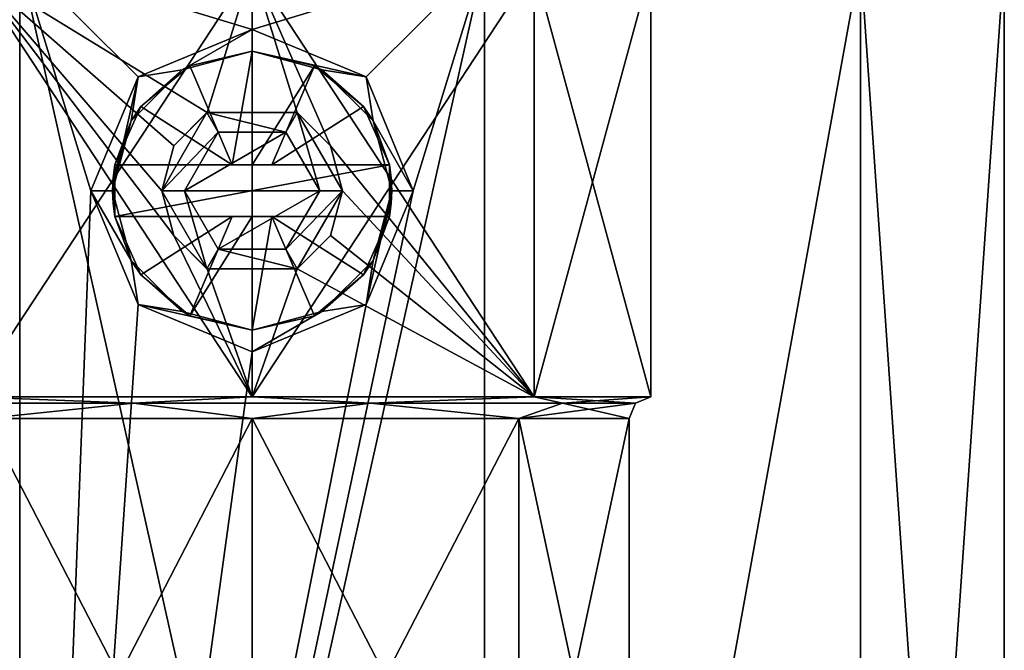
# Model space of a CAD drawing. Header units: millimetres. Extents: x -322 to 175, y 0 to 232.
# Tile 81 of 157: x -5 to 18, y 46 to 61. Entities that reach past the tile are written whole.
import ezdxf

# ---------------------------------------------------------------- set-up
doc = ezdxf.new("R2010")
doc.units = ezdxf.units.MM
doc.header["$LTSCALE"] = 65.185185
for name, color, linetype in [('1527', 7, 'CONTINUOUS'), ('1535', 7, 'CONTINUOUS'), ('1536', 7, 'CONTINUOUS'), ('1537', 7, 'CONTINUOUS'), ('1541', 7, 'CONTINUOUS'), ('1542', 7, 'CONTINUOUS'), ('1543', 7, 'CONTINUOUS'), ('1544', 7, 'CONTINUOUS'), ('1545', 7, 'CONTINUOUS'), ('1546', 7, 'CONTINUOUS'), ('1547', 7, 'CONTINUOUS'), ('1548', 7, 'CONTINUOUS'), ('1549', 7, 'CONTINUOUS'), ('1726', 7, 'CONTINUOUS'), ('1727', 7, 'CONTINUOUS'), ('1728', 7, 'CONTINUOUS'), ('1729', 7, 'CONTINUOUS'), ('1730', 7, 'CONTINUOUS'), ('1731', 7, 'CONTINUOUS'), ('1732', 7, 'CONTINUOUS'), ('1733', 7, 'CONTINUOUS'), ('1734', 7, 'CONTINUOUS'), ('1735', 7, 'CONTINUOUS'), ('1736', 7, 'CONTINUOUS'), ('1737', 7, 'CONTINUOUS')]:
    doc.layers.add(name, color=color, linetype=linetype)

msp = doc.modelspace()

# ---------------------------------------------------------------- linework, layer by layer
at = {"layer": '1527', "color": 7, "linetype": 'CONTINUOUS', "true_color": 0xe0f2ff}
for points in [[(-5.408, 13.8, -16.643), (-14.158, 13.8, -10.286), (-14.158, 62.2, -10.286), (-5.408, 13.8, -16.643)], [(-5.408, 62.2, -16.644), (-5.408, 13.8, -16.643), (-14.158, 62.2, -10.286), (-5.408, 62.2, -16.644)], [(5.408, 13.8, -16.643), (-5.408, 13.8, -16.643), (5.408, 62.2, -16.644), (5.408, 13.8, -16.643)], [(5.408, 62.2, -16.644), (-5.408, 13.8, -16.643), (3.75, 56.8, -17.093), (5.408, 62.2, -16.644)], [(-5.408, 13.8, -16.643), (-5.408, 62.2, -16.644), (-3.75, 56.8, -17.093), (-5.408, 13.8, -16.643)], [(-5.408, 62.2, -16.644), (5.408, 62.2, -16.644), (0, 60.55, -17.5), (-5.408, 62.2, -16.644)], [(-3.75, 56.8, -17.093), (-5.408, 62.2, -16.644), (-2.652, 59.452, -17.298), (-3.75, 56.8, -17.093)], [(-2.652, 59.452, -17.298), (-5.408, 62.2, -16.644), (0, 60.55, -17.5), (-2.652, 59.452, -17.298)], [(0, 60.55, -17.5), (5.408, 62.2, -16.644), (2.652, 59.452, -17.298), (0, 60.55, -17.5)], [(5.408, 62.2, -16.644), (3.75, 56.8, -17.093), (2.652, 59.452, -17.298), (5.408, 62.2, -16.644)], [(14.158, 13.8, -10.286), (5.408, 13.8, -16.643), (14.158, 62.2, -10.286), (14.158, 13.8, -10.286)], [(14.158, 62.2, -10.286), (5.408, 13.8, -16.643), (5.408, 62.2, -16.644), (14.158, 62.2, -10.286)], [(17.5, 13.8), (14.158, 13.8, -10.286), (17.5, 62.2), (17.5, 13.8)], [(17.5, 62.2), (14.158, 13.8, -10.286), (14.158, 62.2, -10.286), (17.5, 62.2)], [(3.75, 56.8, -17.093), (-5.408, 13.8, -16.643), (2.652, 54.148, -17.298), (3.75, 56.8, -17.093)], [(-2.652, 54.148, -17.298), (-5.408, 13.8, -16.643), (-3.75, 56.8, -17.093), (-2.652, 54.148, -17.298)], [(2.652, 54.148, -17.298), (-5.408, 13.8, -16.643), (0, 53.05, -17.5), (2.652, 54.148, -17.298)], [(0, 53.05, -17.5), (-5.408, 13.8, -16.643), (-2.652, 54.148, -17.298), (0, 53.05, -17.5)]]:
    msp.add_3dface(points, dxfattribs=at)
at = {"layer": '1535', "color": 7, "linetype": 'CONTINUOUS', "true_color": 0xe0f2ff}
for points in [[(0, 51.5, -8.775), (-6.205, 51.5, -6.205), (0, 39.5, -8.775), (0, 51.5, -8.775)], [(0, 39.5, -8.775), (-6.205, 51.5, -6.205), (-6.205, 39.5, -6.205), (0, 39.5, -8.775)], [(6.205, 51.5, -6.205), (0, 51.5, -8.775), (6.205, 39.5, -6.205), (6.205, 51.5, -6.205)], [(6.205, 39.5, -6.205), (0, 51.5, -8.775), (0, 39.5, -8.775), (6.205, 39.5, -6.205)], [(8.775, 51.5), (6.205, 51.5, -6.205), (8.775, 39.5), (8.775, 51.5)], [(8.775, 39.5), (6.205, 51.5, -6.205), (6.205, 39.5, -6.205), (8.775, 39.5)]]:
    msp.add_3dface(points, dxfattribs=at)
at = {"layer": '1536', "color": 7, "linetype": 'CONTINUOUS', "true_color": 0xe0f2ff}
for points in [[(0, 62, -9.275), (-6.558, 62, -6.558), (-1.046, 58.621, -9.216), (0, 62, -9.275)], [(0, 52, -9.275), (-6.558, 62, -6.558), (-6.558, 52, -6.558), (0, 52, -9.275)], [(-6.558, 62, -6.558), (0, 52, -9.275), (-1.821, 55.754, -9.094), (-6.558, 62, -6.558)], [(-2.1, 56.8, -9.034), (-6.558, 62, -6.558), (-1.821, 55.754, -9.094), (-2.1, 56.8, -9.034)], [(-6.558, 62, -6.558), (-2.1, 56.8, -9.034), (-1.821, 57.846, -9.094), (-6.558, 62, -6.558)], [(-1.046, 58.621, -9.216), (-6.558, 62, -6.558), (-1.821, 57.846, -9.094), (-1.046, 58.621, -9.216)], [(1.046, 58.621, -9.216), (0, 62, -9.275), (-1.046, 58.621, -9.216), (1.046, 58.621, -9.216)], [(6.558, 62, -6.558), (0, 62, -9.275), (6.558, 52, -6.558), (6.558, 62, -6.558)], [(6.558, 52, -6.558), (0, 62, -9.275), (1.821, 57.846, -9.094), (6.558, 52, -6.558)], [(1.821, 57.846, -9.094), (0, 62, -9.275), (1.046, 58.621, -9.216), (1.821, 57.846, -9.094)], [(9.275, 62), (6.558, 62, -6.558), (9.275, 52), (9.275, 62)], [(9.275, 52), (6.558, 62, -6.558), (6.558, 52, -6.558), (9.275, 52)], [(2.1, 56.8, -9.034), (6.558, 52, -6.558), (1.821, 57.846, -9.094), (2.1, 56.8, -9.034)], [(1.821, 55.754, -9.094), (6.558, 52, -6.558), (2.1, 56.8, -9.034), (1.821, 55.754, -9.094)], [(-1.821, 55.754, -9.094), (0, 52, -9.275), (-1.046, 54.979, -9.216), (-1.821, 55.754, -9.094)], [(1.046, 54.979, -9.216), (6.558, 52, -6.558), (1.821, 55.754, -9.094), (1.046, 54.979, -9.216)], [(-1.046, 54.979, -9.216), (0, 52, -9.275), (1.046, 54.979, -9.216), (-1.046, 54.979, -9.216)], [(0, 52, -9.275), (6.558, 52, -6.558), (1.046, 54.979, -9.216), (0, 52, -9.275)]]:
    msp.add_3dface(points, dxfattribs=at)
at = {"layer": '1537', "color": 7, "linetype": 'CONTINUOUS', "true_color": 0xe0f2ff}
for points in [[(-14.158, 62.2, 10.286), (-5.408, 13.8, 16.643), (-5.408, 62.2, 16.644), (-14.158, 62.2, 10.286)], [(-5.408, 13.8, 16.643), (5.408, 13.8, 16.643), (-5.408, 62.2, 16.644), (-5.408, 13.8, 16.643)], [(-5.408, 62.2, 16.644), (5.408, 13.8, 16.643), (5.408, 62.2, 16.644), (-5.408, 62.2, 16.644)], [(5.408, 13.8, 16.643), (14.158, 13.8, 10.286), (14.158, 62.2, 10.286), (5.408, 13.8, 16.643)], [(5.408, 62.2, 16.644), (5.408, 13.8, 16.643), (14.158, 62.2, 10.286), (5.408, 62.2, 16.644)], [(17.5, 13.8), (17.5, 62.2), (14.158, 62.2, 10.286), (17.5, 13.8)], [(14.158, 13.8, 10.286), (17.5, 13.8), (14.158, 62.2, 10.286), (14.158, 13.8, 10.286)]]:
    msp.add_3dface(points, dxfattribs=at)
at = {"layer": '1541', "color": 7, "linetype": 'CONTINUOUS', "true_color": 0xe0f2ff}
for points in [[(-6.205, 51.5, 6.205), (0, 51.5, 8.775), (-6.205, 39.5, 6.205), (-6.205, 51.5, 6.205)], [(-6.205, 39.5, 6.205), (0, 51.5, 8.775), (0, 39.5, 8.775), (-6.205, 39.5, 6.205)], [(0, 51.5, 8.775), (6.205, 51.5, 6.205), (0, 39.5, 8.775), (0, 51.5, 8.775)], [(0, 39.5, 8.775), (6.205, 51.5, 6.205), (6.205, 39.5, 6.205), (0, 39.5, 8.775)], [(8.775, 51.5), (8.775, 39.5), (6.205, 39.5, 6.205), (8.775, 51.5)], [(6.205, 51.5, 6.205), (8.775, 51.5), (6.205, 39.5, 6.205), (6.205, 51.5, 6.205)]]:
    msp.add_3dface(points, dxfattribs=at)
at = {"layer": '1542', "color": 7, "linetype": 'CONTINUOUS', "true_color": 0xe0f2ff}
for points in [[(-6.558, 62, 6.558), (0, 62, 9.275), (-6.558, 52, 6.558), (-6.558, 62, 6.558)], [(-6.558, 52, 6.558), (0, 62, 9.275), (0, 52, 9.275), (-6.558, 52, 6.558)], [(0, 62, 9.275), (6.558, 62, 6.558), (0, 52, 9.275), (0, 62, 9.275)], [(0, 52, 9.275), (6.558, 62, 6.558), (6.558, 52, 6.558), (0, 52, 9.275)], [(9.275, 62), (9.275, 52), (6.558, 52, 6.558), (9.275, 62)], [(6.558, 62, 6.558), (9.275, 62), (6.558, 52, 6.558), (6.558, 62, 6.558)]]:
    msp.add_3dface(points, dxfattribs=at)
at = {"layer": '1543', "color": 7, "linetype": 'CONTINUOUS', "true_color": 0xe0f2ff}
for points in [[(-1.821, 57.846, -9.094), (-2.1, 56.8, -9.034), (-1.05, 58.619, -10.253), (-1.821, 57.846, -9.094)], [(-2.1, 56.8, -9.034), (-2.1, 56.8, -10.253), (-1.05, 58.619, -10.253), (-2.1, 56.8, -9.034)], [(-1.046, 58.621, -9.216), (-1.821, 57.846, -9.094), (-1.05, 58.619, -10.253), (-1.046, 58.621, -9.216)], [(1.05, 58.619, -10.253), (-1.046, 58.621, -9.216), (-1.05, 58.619, -10.253), (1.05, 58.619, -10.253)], [(1.046, 58.621, -9.216), (-1.046, 58.621, -9.216), (1.05, 58.619, -10.253), (1.046, 58.621, -9.216)], [(1.821, 57.846, -9.094), (1.046, 58.621, -9.216), (1.05, 58.619, -10.253), (1.821, 57.846, -9.094)], [(2.1, 56.8, -10.253), (1.821, 57.846, -9.094), (1.05, 58.619, -10.253), (2.1, 56.8, -10.253)], [(2.1, 56.8, -9.034), (1.821, 57.846, -9.094), (2.1, 56.8, -10.253), (2.1, 56.8, -9.034)]]:
    msp.add_3dface(points, dxfattribs=at)
at = {"layer": '1544', "color": 7, "linetype": 'CONTINUOUS', "true_color": 0xe0f2ff}
for points in [[(-2.1, 56.8, -9.034), (-1.821, 55.754, -9.094), (-2.1, 56.8, -10.253), (-2.1, 56.8, -9.034)], [(-2.1, 56.8, -10.253), (-1.821, 55.754, -9.094), (-1.05, 54.981, -10.253), (-2.1, 56.8, -10.253)], [(1.821, 55.754, -9.094), (2.1, 56.8, -9.034), (1.05, 54.981, -10.253), (1.821, 55.754, -9.094)], [(2.1, 56.8, -9.034), (2.1, 56.8, -10.253), (1.05, 54.981, -10.253), (2.1, 56.8, -9.034)], [(-1.821, 55.754, -9.094), (-1.046, 54.979, -9.216), (-1.05, 54.981, -10.253), (-1.821, 55.754, -9.094)], [(1.046, 54.979, -9.216), (1.821, 55.754, -9.094), (1.05, 54.981, -10.253), (1.046, 54.979, -9.216)], [(-1.046, 54.979, -9.216), (1.046, 54.979, -9.216), (-1.05, 54.981, -10.253), (-1.046, 54.979, -9.216)], [(-1.05, 54.981, -10.253), (1.046, 54.979, -9.216), (1.05, 54.981, -10.253), (-1.05, 54.981, -10.253)]]:
    msp.add_3dface(points, dxfattribs=at)
at = {"layer": '1545', "color": 7, "linetype": 'CONTINUOUS', "true_color": 0xe0f2ff}
for points in [[(-2.652, 59.452, -13.25), (0, 60.55, -13.25), (-1.625, 59.615, -13.25), (-2.652, 59.452, -13.25)], [(-1.625, 59.615, -13.25), (0, 60.55, -13.25), (0, 60.05, -13.25), (-1.625, 59.615, -13.25)], [(0, 60.55, -13.25), (2.652, 59.452, -13.25), (0, 60.05, -13.25), (0, 60.55, -13.25)], [(0, 60.05, -13.25), (2.652, 59.452, -13.25), (1.625, 59.615, -13.25), (0, 60.05, -13.25)], [(-2.815, 58.425, -13.25), (-2.652, 59.452, -13.25), (-1.625, 59.615, -13.25), (-2.815, 58.425, -13.25)], [(1.625, 59.615, -13.25), (2.652, 59.452, -13.25), (2.815, 58.425, -13.25), (1.625, 59.615, -13.25)], [(-3.75, 56.8, -13.25), (-2.652, 59.452, -13.25), (-3.25, 56.8, -13.25), (-3.75, 56.8, -13.25)], [(-3.25, 56.8, -13.25), (-2.652, 59.452, -13.25), (-2.815, 58.425, -13.25), (-3.25, 56.8, -13.25)], [(2.652, 59.452, -13.25), (3.75, 56.8, -13.25), (2.815, 58.425, -13.25), (2.652, 59.452, -13.25)], [(2.815, 58.425, -13.25), (3.75, 56.8, -13.25), (3.25, 56.8, -13.25), (2.815, 58.425, -13.25)], [(-2.652, 54.148, -13.25), (-3.75, 56.8, -13.25), (-2.815, 55.175, -13.25), (-2.652, 54.148, -13.25)], [(-3.75, 56.8, -13.25), (-3.25, 56.8, -13.25), (-2.815, 55.175, -13.25), (-3.75, 56.8, -13.25)], [(3.75, 56.8, -13.25), (2.652, 54.148, -13.25), (3.25, 56.8, -13.25), (3.75, 56.8, -13.25)], [(3.25, 56.8, -13.25), (2.652, 54.148, -13.25), (2.815, 55.175, -13.25), (3.25, 56.8, -13.25)], [(-1.625, 53.985, -13.25), (-2.652, 54.148, -13.25), (-2.815, 55.175, -13.25), (-1.625, 53.985, -13.25)], [(2.815, 55.175, -13.25), (2.652, 54.148, -13.25), (1.625, 53.985, -13.25), (2.815, 55.175, -13.25)], [(0, 53.05, -13.25), (-2.652, 54.148, -13.25), (0, 53.55, -13.25), (0, 53.05, -13.25)], [(0, 53.55, -13.25), (-2.652, 54.148, -13.25), (-1.625, 53.985, -13.25), (0, 53.55, -13.25)], [(2.652, 54.148, -13.25), (0, 53.05, -13.25), (1.625, 53.985, -13.25), (2.652, 54.148, -13.25)], [(1.625, 53.985, -13.25), (0, 53.05, -13.25), (0, 53.55, -13.25), (1.625, 53.985, -13.25)]]:
    msp.add_3dface(points, dxfattribs=at)
at = {"layer": '1546', "color": 7, "linetype": 'CONTINUOUS', "true_color": 0xe0f2ff}
for points in [[(-2.652, 59.452, -17.298), (0, 60.55, -17.5), (-2.652, 59.452, -13.25), (-2.652, 59.452, -17.298)], [(0, 60.55, -17.5), (0, 60.55, -13.25), (-2.652, 59.452, -13.25), (0, 60.55, -17.5)], [(0, 60.55, -17.5), (2.652, 59.452, -17.298), (0, 60.55, -13.25), (0, 60.55, -17.5)], [(2.652, 59.452, -17.298), (2.652, 59.452, -13.25), (0, 60.55, -13.25), (2.652, 59.452, -17.298)], [(-3.75, 56.8, -17.093), (-2.652, 59.452, -17.298), (-3.75, 56.8, -13.25), (-3.75, 56.8, -17.093)], [(-3.75, 56.8, -13.25), (-2.652, 59.452, -17.298), (-2.652, 59.452, -13.25), (-3.75, 56.8, -13.25)], [(2.652, 59.452, -17.298), (3.75, 56.8, -17.093), (2.652, 59.452, -13.25), (2.652, 59.452, -17.298)], [(3.75, 56.8, -17.093), (3.75, 56.8, -13.25), (2.652, 59.452, -13.25), (3.75, 56.8, -17.093)]]:
    msp.add_3dface(points, dxfattribs=at)
at = {"layer": '1547', "color": 7, "linetype": 'CONTINUOUS', "true_color": 0xe0f2ff}
for points in [[(-2.652, 54.148, -17.298), (-3.75, 56.8, -17.093), (-2.652, 54.148, -13.25), (-2.652, 54.148, -17.298)], [(-3.75, 56.8, -17.093), (-3.75, 56.8, -13.25), (-2.652, 54.148, -13.25), (-3.75, 56.8, -17.093)], [(3.75, 56.8, -17.093), (2.652, 54.148, -17.298), (3.75, 56.8, -13.25), (3.75, 56.8, -17.093)], [(2.652, 54.148, -17.298), (2.652, 54.148, -13.25), (3.75, 56.8, -13.25), (2.652, 54.148, -17.298)], [(0, 53.05, -17.5), (-2.652, 54.148, -17.298), (0, 53.05, -13.25), (0, 53.05, -17.5)], [(-2.652, 54.148, -17.298), (-2.652, 54.148, -13.25), (0, 53.05, -13.25), (-2.652, 54.148, -17.298)], [(2.652, 54.148, -17.298), (0, 53.05, -17.5), (2.652, 54.148, -13.25), (2.652, 54.148, -17.298)], [(0, 53.05, -17.5), (0, 53.05, -13.25), (2.652, 54.148, -13.25), (0, 53.05, -17.5)]]:
    msp.add_3dface(points, dxfattribs=at)
at = {"layer": '1548', "color": 7, "linetype": 'CONTINUOUS', "true_color": 0xe0f2ff}
for points in [[(-7.218, 51.854, 5.244), (-6.558, 52, 6.558), (-2.757, 51.854, 8.485), (-7.218, 51.854, 5.244)], [(-6.205, 51.5, 6.205), (-7.218, 51.854, 5.244), (-2.757, 51.854, 8.485), (-6.205, 51.5, 6.205)], [(-6.558, 52, 6.558), (0, 52, 9.275), (-2.757, 51.854, 8.485), (-6.558, 52, 6.558)], [(0, 51.5, 8.775), (-6.205, 51.5, 6.205), (-2.757, 51.854, 8.485), (0, 51.5, 8.775)], [(-2.757, 51.854, 8.485), (0, 52, 9.275), (2.757, 51.854, 8.485), (-2.757, 51.854, 8.485)], [(0, 51.5, 8.775), (-2.757, 51.854, 8.485), (2.757, 51.854, 8.485), (0, 51.5, 8.775)], [(0, 52, 9.275), (6.558, 52, 6.558), (2.757, 51.854, 8.485), (0, 52, 9.275)], [(6.205, 51.5, 6.205), (0, 51.5, 8.775), (2.757, 51.854, 8.485), (6.205, 51.5, 6.205)], [(2.757, 51.854, 8.485), (6.558, 52, 6.558), (7.218, 51.854, 5.244), (2.757, 51.854, 8.485)], [(6.205, 51.5, 6.205), (2.757, 51.854, 8.485), (7.218, 51.854, 5.244), (6.205, 51.5, 6.205)], [(8.775, 51.5), (6.205, 51.5, 6.205), (8.921, 51.854, 0), (8.775, 51.5)], [(6.205, 51.5, 6.205), (7.218, 51.854, 5.244), (8.921, 51.854, 0), (6.205, 51.5, 6.205)], [(6.558, 52, 6.558), (9.275, 52), (7.218, 51.854, 5.244), (6.558, 52, 6.558)], [(7.218, 51.854, 5.244), (9.275, 52), (8.921, 51.854, 0), (7.218, 51.854, 5.244)]]:
    msp.add_3dface(points, dxfattribs=at)
at = {"layer": '1549', "color": 7, "linetype": 'CONTINUOUS', "true_color": 0xe0f2ff}
for points in [[(-2.757, 51.854, -8.485), (-6.558, 52, -6.558), (-7.218, 51.854, -5.244), (-2.757, 51.854, -8.485)], [(-6.205, 51.5, -6.205), (-2.757, 51.854, -8.485), (-7.218, 51.854, -5.244), (-6.205, 51.5, -6.205)], [(0, 52, -9.275), (-6.558, 52, -6.558), (-2.757, 51.854, -8.485), (0, 52, -9.275)], [(-6.205, 51.5, -6.205), (0, 51.5, -8.775), (-2.757, 51.854, -8.485), (-6.205, 51.5, -6.205)], [(2.757, 51.854, -8.485), (0, 52, -9.275), (-2.757, 51.854, -8.485), (2.757, 51.854, -8.485)], [(0, 51.5, -8.775), (2.757, 51.854, -8.485), (-2.757, 51.854, -8.485), (0, 51.5, -8.775)], [(6.558, 52, -6.558), (0, 52, -9.275), (2.757, 51.854, -8.485), (6.558, 52, -6.558)], [(0, 51.5, -8.775), (6.205, 51.5, -6.205), (2.757, 51.854, -8.485), (0, 51.5, -8.775)], [(7.218, 51.854, -5.244), (6.558, 52, -6.558), (2.757, 51.854, -8.485), (7.218, 51.854, -5.244)], [(6.205, 51.5, -6.205), (7.218, 51.854, -5.244), (2.757, 51.854, -8.485), (6.205, 51.5, -6.205)], [(6.205, 51.5, -6.205), (8.775, 51.5), (7.218, 51.854, -5.244), (6.205, 51.5, -6.205)], [(9.275, 52), (6.558, 52, -6.558), (8.921, 51.854, 0), (9.275, 52)], [(8.921, 51.854, 0), (6.558, 52, -6.558), (7.218, 51.854, -5.244), (8.921, 51.854, 0)], [(8.775, 51.5), (8.921, 51.854, 0), (7.218, 51.854, -5.244), (8.775, 51.5)]]:
    msp.add_3dface(points, dxfattribs=at)
at = {"layer": '1726', "color": 7, "linetype": 'CONTINUOUS', "true_color": 0xe0f2ff}
for points in [[(0, 60.05, -17.079), (-0.461, 57.4, -17.906), (-1.448, 59.71, -17.079), (0, 60.05, -17.079)], [(0, 57.4, -17.922), (-0.461, 57.4, -17.906), (0, 60.05, -17.079), (0, 57.4, -17.922)], [(1.448, 59.71, -17.079), (0, 57.4, -17.922), (0, 60.05, -17.079), (1.448, 59.71, -17.079)], [(-1.448, 59.71, -17.079), (-0.461, 57.4, -17.906), (-2.592, 58.76, -17.079), (-1.448, 59.71, -17.079)], [(0.461, 57.4, -17.906), (0, 57.4, -17.922), (1.448, 59.71, -17.079), (0.461, 57.4, -17.906)], [(2.592, 58.76, -17.079), (0.461, 57.4, -17.906), (1.448, 59.71, -17.079), (2.592, 58.76, -17.079)], [(-0.461, 57.4, -17.906), (-3.194, 57.4, -17.079), (-2.592, 58.76, -17.079), (-0.461, 57.4, -17.906)], [(3.194, 57.4, -17.079), (0.461, 57.4, -17.906), (2.592, 58.76, -17.079), (3.194, 57.4, -17.079)]]:
    msp.add_3dface(points, dxfattribs=at)
at = {"layer": '1727', "color": 7, "linetype": 'CONTINUOUS', "true_color": 0xe0f2ff}
for points in [[(-1.625, 59.615, -13.25), (0, 60.05, -13.25), (-1.448, 59.71, -17.079), (-1.625, 59.615, -13.25)], [(0, 60.05, -13.25), (0, 60.05, -17.079), (-1.448, 59.71, -17.079), (0, 60.05, -13.25)], [(0, 60.05, -13.25), (1.625, 59.615, -13.25), (0, 60.05, -17.079), (0, 60.05, -13.25)], [(1.625, 59.615, -13.25), (1.448, 59.71, -17.079), (0, 60.05, -17.079), (1.625, 59.615, -13.25)], [(-2.815, 58.425, -13.25), (-1.625, 59.615, -13.25), (-2.592, 58.76, -17.079), (-2.815, 58.425, -13.25)], [(-1.625, 59.615, -13.25), (-1.448, 59.71, -17.079), (-2.592, 58.76, -17.079), (-1.625, 59.615, -13.25)], [(1.625, 59.615, -13.25), (2.592, 58.76, -17.079), (1.448, 59.71, -17.079), (1.625, 59.615, -13.25)], [(1.625, 59.615, -13.25), (2.815, 58.425, -13.25), (2.592, 58.76, -17.079), (1.625, 59.615, -13.25)], [(-3.194, 57.4, -17.079), (-2.815, 58.425, -13.25), (-2.592, 58.76, -17.079), (-3.194, 57.4, -17.079)], [(2.592, 58.76, -17.079), (2.815, 58.425, -13.25), (3.194, 57.4, -16.25), (2.592, 58.76, -17.079)], [(3.194, 57.4, -17.079), (2.592, 58.76, -17.079), (3.194, 57.4, -16.25), (3.194, 57.4, -17.079)], [(-3.25, 56.8, -13.25), (-2.815, 58.425, -13.25), (-3.25, 56.8, -16.25), (-3.25, 56.8, -13.25)], [(-3.25, 56.8, -16.25), (-2.815, 58.425, -13.25), (-3.236, 57.101, -16.25), (-3.25, 56.8, -16.25)], [(-3.236, 57.101, -16.25), (-2.815, 58.425, -13.25), (-3.194, 57.4, -16.25), (-3.236, 57.101, -16.25)], [(-2.815, 58.425, -13.25), (-3.194, 57.4, -17.079), (-3.194, 57.4, -16.25), (-2.815, 58.425, -13.25)], [(2.815, 58.425, -13.25), (3.25, 56.8, -13.25), (3.194, 57.4, -16.25), (2.815, 58.425, -13.25)], [(3.194, 57.4, -16.25), (3.25, 56.8, -13.25), (3.236, 57.101, -16.25), (3.194, 57.4, -16.25)], [(3.236, 57.101, -16.25), (3.25, 56.8, -13.25), (3.25, 56.8, -16.25), (3.236, 57.101, -16.25)]]:
    msp.add_3dface(points, dxfattribs=at)
at = {"layer": '1728', "color": 7, "linetype": 'CONTINUOUS', "true_color": 0xe0f2ff}
for points in [[(-1.05, 58.619, -10.253), (-2.1, 56.8, -10.253), (-0.787, 58.164, -9.95), (-1.05, 58.619, -10.253)], [(1.05, 58.619, -10.253), (-1.05, 58.619, -10.253), (0.787, 58.164, -9.95), (1.05, 58.619, -10.253)], [(0.787, 58.164, -9.95), (-1.05, 58.619, -10.253), (-0.787, 58.164, -9.95), (0.787, 58.164, -9.95)], [(1.575, 56.8, -9.95), (1.05, 58.619, -10.253), (0.787, 58.164, -9.95), (1.575, 56.8, -9.95)], [(2.1, 56.8, -10.253), (1.05, 58.619, -10.253), (1.575, 56.8, -9.95), (2.1, 56.8, -10.253)], [(-0.787, 58.164, -9.95), (-2.1, 56.8, -10.253), (-1.575, 56.8, -9.95), (-0.787, 58.164, -9.95)]]:
    msp.add_3dface(points, dxfattribs=at)
at = {"layer": '1729', "color": 7, "linetype": 'CONTINUOUS', "true_color": 0xe0f2ff}
for points in [[(-0.787, 58.164, -9.95), (-1.575, 56.8, -9.95), (-0.787, 58.164, -7.95), (-0.787, 58.164, -9.95)], [(-0.787, 58.164, -7.95), (-1.575, 56.8, -9.95), (-1.575, 56.8, -7.95), (-0.787, 58.164, -7.95)], [(0.787, 58.164, -9.95), (-0.787, 58.164, -9.95), (0.787, 58.164, -7.95), (0.787, 58.164, -9.95)], [(0.787, 58.164, -7.95), (-0.787, 58.164, -9.95), (-0.787, 58.164, -7.95), (0.787, 58.164, -7.95)], [(1.575, 56.8, -9.95), (0.787, 58.164, -9.95), (1.575, 56.8, -7.95), (1.575, 56.8, -9.95)], [(1.575, 56.8, -7.95), (0.787, 58.164, -9.95), (0.787, 58.164, -7.95), (1.575, 56.8, -7.95)]]:
    msp.add_3dface(points, dxfattribs=at)
at = {"layer": '1730', "color": 7, "linetype": 'CONTINUOUS', "true_color": 0xe0f2ff}
for points in [[(1.575, 56.8, -7.95), (0.787, 58.164, -7.95), (-1.575, 56.8, -7.95), (1.575, 56.8, -7.95)], [(0.787, 58.164, -7.95), (-0.787, 58.164, -7.95), (-1.575, 56.8, -7.95), (0.787, 58.164, -7.95)], [(1.575, 56.8, -7.95), (-1.575, 56.8, -7.95), (-0.787, 55.436, -7.95), (1.575, 56.8, -7.95)], [(0.787, 55.436, -7.95), (1.575, 56.8, -7.95), (-0.787, 55.436, -7.95), (0.787, 55.436, -7.95)]]:
    msp.add_3dface(points, dxfattribs=at)
at = {"layer": '1731', "color": 7, "linetype": 'CONTINUOUS', "true_color": 0xe0f2ff}
for points in [[(-3.194, 56.2, -17.079), (-0.461, 56.2, -17.906), (-2.592, 54.84, -17.079), (-3.194, 56.2, -17.079)], [(-2.592, 54.84, -17.079), (-0.461, 56.2, -17.906), (-1.448, 53.89, -17.079), (-2.592, 54.84, -17.079)], [(-1.448, 53.89, -17.079), (0, 56.2, -17.922), (0, 53.55, -17.079), (-1.448, 53.89, -17.079)], [(-0.461, 56.2, -17.906), (0, 56.2, -17.922), (-1.448, 53.89, -17.079), (-0.461, 56.2, -17.906)], [(0, 56.2, -17.922), (0.461, 56.2, -17.906), (0, 53.55, -17.079), (0, 56.2, -17.922)], [(0, 53.55, -17.079), (0.461, 56.2, -17.906), (1.448, 53.89, -17.079), (0, 53.55, -17.079)], [(0.461, 56.2, -17.906), (3.194, 56.2, -17.079), (2.592, 54.84, -17.079), (0.461, 56.2, -17.906)], [(1.448, 53.89, -17.079), (0.461, 56.2, -17.906), (2.592, 54.84, -17.079), (1.448, 53.89, -17.079)]]:
    msp.add_3dface(points, dxfattribs=at)
at = {"layer": '1732', "color": 7, "linetype": 'CONTINUOUS', "true_color": 0xe0f2ff}
for points in [[(-2.815, 55.175, -13.25), (-3.25, 56.8, -13.25), (-3.194, 56.2, -16.25), (-2.815, 55.175, -13.25)], [(-3.25, 56.8, -13.25), (-3.25, 56.8, -16.25), (-3.236, 56.499, -16.25), (-3.25, 56.8, -13.25)], [(-3.194, 56.2, -16.25), (-3.25, 56.8, -13.25), (-3.236, 56.499, -16.25), (-3.194, 56.2, -16.25)], [(3.25, 56.8, -13.25), (2.815, 55.175, -13.25), (3.25, 56.8, -16.25), (3.25, 56.8, -13.25)], [(3.25, 56.8, -16.25), (2.815, 55.175, -13.25), (3.236, 56.499, -16.25), (3.25, 56.8, -16.25)], [(3.236, 56.499, -16.25), (2.815, 55.175, -13.25), (3.194, 56.2, -16.25), (3.236, 56.499, -16.25)], [(-2.592, 54.84, -17.079), (-2.815, 55.175, -13.25), (-3.194, 56.2, -16.25), (-2.592, 54.84, -17.079)], [(-3.194, 56.2, -17.079), (-2.592, 54.84, -17.079), (-3.194, 56.2, -16.25), (-3.194, 56.2, -17.079)], [(3.194, 56.2, -17.079), (2.815, 55.175, -13.25), (2.592, 54.84, -17.079), (3.194, 56.2, -17.079)], [(2.815, 55.175, -13.25), (3.194, 56.2, -17.079), (3.194, 56.2, -16.25), (2.815, 55.175, -13.25)], [(-1.625, 53.985, -13.25), (-2.815, 55.175, -13.25), (-2.592, 54.84, -17.079), (-1.625, 53.985, -13.25)], [(2.815, 55.175, -13.25), (1.625, 53.985, -13.25), (2.592, 54.84, -17.079), (2.815, 55.175, -13.25)], [(-1.625, 53.985, -13.25), (-2.592, 54.84, -17.079), (-1.448, 53.89, -17.079), (-1.625, 53.985, -13.25)], [(1.625, 53.985, -13.25), (1.448, 53.89, -17.079), (2.592, 54.84, -17.079), (1.625, 53.985, -13.25)], [(0, 53.55, -13.25), (-1.625, 53.985, -13.25), (0, 53.55, -17.079), (0, 53.55, -13.25)], [(-1.625, 53.985, -13.25), (-1.448, 53.89, -17.079), (0, 53.55, -17.079), (-1.625, 53.985, -13.25)], [(1.625, 53.985, -13.25), (0, 53.55, -13.25), (1.448, 53.89, -17.079), (1.625, 53.985, -13.25)], [(0, 53.55, -13.25), (0, 53.55, -17.079), (1.448, 53.89, -17.079), (0, 53.55, -13.25)]]:
    msp.add_3dface(points, dxfattribs=at)
at = {"layer": '1733', "color": 7, "linetype": 'CONTINUOUS', "true_color": 0xe0f2ff}
for points in [[(-2.1, 56.8, -10.253), (-1.05, 54.981, -10.253), (-1.575, 56.8, -9.95), (-2.1, 56.8, -10.253)], [(-1.575, 56.8, -9.95), (-1.05, 54.981, -10.253), (-0.787, 55.436, -9.95), (-1.575, 56.8, -9.95)], [(1.05, 54.981, -10.253), (2.1, 56.8, -10.253), (0.787, 55.436, -9.95), (1.05, 54.981, -10.253)], [(2.1, 56.8, -10.253), (1.575, 56.8, -9.95), (0.787, 55.436, -9.95), (2.1, 56.8, -10.253)], [(-1.05, 54.981, -10.253), (1.05, 54.981, -10.253), (-0.787, 55.436, -9.95), (-1.05, 54.981, -10.253)], [(-0.787, 55.436, -9.95), (1.05, 54.981, -10.253), (0.787, 55.436, -9.95), (-0.787, 55.436, -9.95)]]:
    msp.add_3dface(points, dxfattribs=at)
at = {"layer": '1734', "color": 7, "linetype": 'CONTINUOUS', "true_color": 0xe0f2ff}
for points in [[(-1.575, 56.8, -7.95), (-1.575, 56.8, -9.95), (-0.787, 55.436, -9.95), (-1.575, 56.8, -7.95)], [(-0.787, 55.436, -7.95), (-1.575, 56.8, -7.95), (-0.787, 55.436, -9.95), (-0.787, 55.436, -7.95)], [(1.575, 56.8, -9.95), (1.575, 56.8, -7.95), (0.787, 55.436, -7.95), (1.575, 56.8, -9.95)], [(1.575, 56.8, -9.95), (0.787, 55.436, -7.95), (0.787, 55.436, -9.95), (1.575, 56.8, -9.95)], [(0.787, 55.436, -7.95), (-0.787, 55.436, -7.95), (0.787, 55.436, -9.95), (0.787, 55.436, -7.95)], [(-0.787, 55.436, -7.95), (-0.787, 55.436, -9.95), (0.787, 55.436, -9.95), (-0.787, 55.436, -7.95)]]:
    msp.add_3dface(points, dxfattribs=at)
at = {"layer": '1735', "color": 7, "linetype": 'CONTINUOUS', "true_color": 0xe0f2ff}
for points in [[(-3.194, 57.4, -17.079), (-0.461, 57.4, -17.906), (-3.194, 57.4, -16.25), (-3.194, 57.4, -17.079)], [(-0.461, 57.4, -17.906), (0, 57.4, -17.922), (-3.194, 57.4, -16.25), (-0.461, 57.4, -17.906)], [(0, 57.4, -17.922), (0.461, 57.4, -17.906), (-3.194, 57.4, -16.25), (0, 57.4, -17.922)], [(0.461, 57.4, -17.906), (3.194, 57.4, -17.079), (-3.194, 57.4, -16.25), (0.461, 57.4, -17.906)], [(-3.194, 57.4, -16.25), (3.194, 57.4, -17.079), (3.194, 57.4, -16.25), (-3.194, 57.4, -16.25)]]:
    msp.add_3dface(points, dxfattribs=at)
at = {"layer": '1736', "color": 7, "linetype": 'CONTINUOUS', "true_color": 0xe0f2ff}
for points in [[(-3.236, 57.101, -16.25), (-3.194, 57.4, -16.25), (-3.236, 56.499, -16.25), (-3.236, 57.101, -16.25)], [(-3.194, 57.4, -16.25), (-3.194, 56.2, -16.25), (-3.236, 56.499, -16.25), (-3.194, 57.4, -16.25)], [(-3.194, 57.4, -16.25), (3.194, 57.4, -16.25), (-3.194, 56.2, -16.25), (-3.194, 57.4, -16.25)], [(3.194, 57.4, -16.25), (3.194, 56.2, -16.25), (-3.194, 56.2, -16.25), (3.194, 57.4, -16.25)], [(3.194, 57.4, -16.25), (3.236, 57.101, -16.25), (3.194, 56.2, -16.25), (3.194, 57.4, -16.25)], [(-3.25, 56.8, -16.25), (-3.236, 57.101, -16.25), (-3.236, 56.499, -16.25), (-3.25, 56.8, -16.25)], [(3.236, 57.101, -16.25), (3.236, 56.499, -16.25), (3.194, 56.2, -16.25), (3.236, 57.101, -16.25)], [(3.236, 57.101, -16.25), (3.25, 56.8, -16.25), (3.236, 56.499, -16.25), (3.236, 57.101, -16.25)]]:
    msp.add_3dface(points, dxfattribs=at)
at = {"layer": '1737', "color": 7, "linetype": 'CONTINUOUS', "true_color": 0xe0f2ff}
for points in [[(3.194, 56.2, -16.25), (-3.194, 56.2, -17.079), (-3.194, 56.2, -16.25), (3.194, 56.2, -16.25)], [(-0.461, 56.2, -17.906), (-3.194, 56.2, -17.079), (3.194, 56.2, -16.25), (-0.461, 56.2, -17.906)], [(0, 56.2, -17.922), (-0.461, 56.2, -17.906), (3.194, 56.2, -16.25), (0, 56.2, -17.922)], [(0.461, 56.2, -17.906), (0, 56.2, -17.922), (3.194, 56.2, -16.25), (0.461, 56.2, -17.906)], [(3.194, 56.2, -17.079), (0.461, 56.2, -17.906), (3.194, 56.2, -16.25), (3.194, 56.2, -17.079)]]:
    msp.add_3dface(points, dxfattribs=at)

doc.saveas('drawing.dxf')
